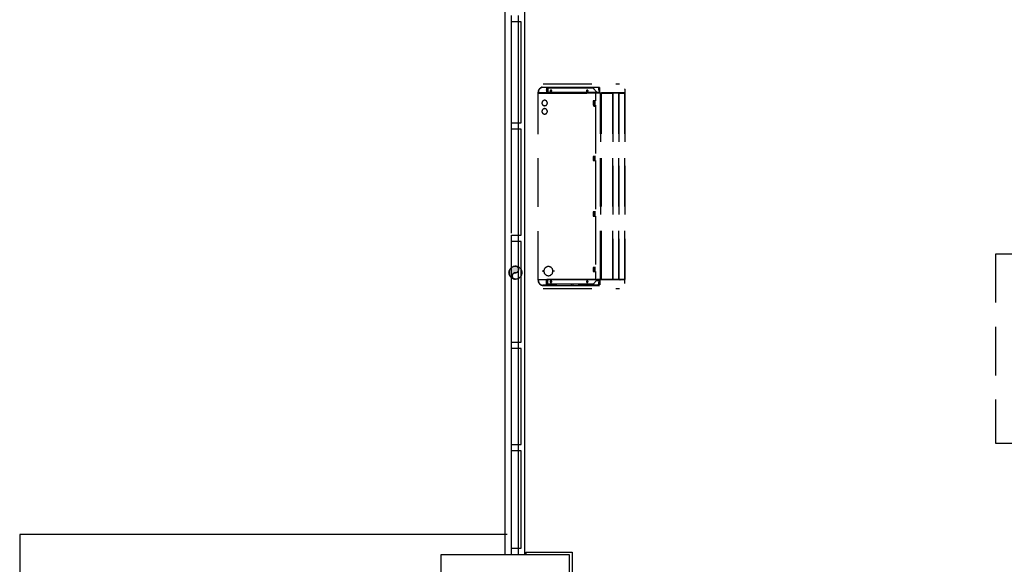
# Model space of a CAD drawing. Header units: millimetres. Extents: x 335 to 739279, y -1 to 84.
# Tile 33 of 244: x 347.32 to 357.46, y 46.76 to 52.37. Entities that reach past the tile are written whole.
import ezdxf

# ---------------------------------------------------------------- set-up
doc = ezdxf.new("R2010")
doc.units = ezdxf.units.MM
doc.header["$MEASUREMENT"] = 0
doc.linetypes.add('Dashed', pattern=[0.75, 0.5, -0.25])

msp = doc.modelspace()

# ---------------------------------------------------------------- hatches: boundary and pattern name
at = {"linetype": 'Continuous'}
msp.add_hatch(color=256, dxfattribs=at).paths.add_polyline_path([(352.426, 49.764), (352.429, 49.764), (352.432, 49.764), (352.435, 49.765), (352.438, 49.766), (352.44, 49.767), (352.443, 49.768), (352.446, 49.77), (352.448, 49.771), (352.45, 49.773), (352.452, 49.776), (352.454, 49.778), (352.455, 49.78), (352.457, 49.783), (352.458, 49.786), (352.459, 49.788), (352.459, 49.791), (352.46, 49.794), (352.46, 49.797), (352.46, 49.8), (352.459, 49.803), (352.459, 49.806), (352.458, 49.808), (352.457, 49.811), (352.455, 49.814), (352.454, 49.816), (352.452, 49.818), (352.45, 49.821), (352.448, 49.822), (352.446, 49.824), (352.443, 49.826), (352.44, 49.827), (352.438, 49.828), (352.435, 49.829), (352.432, 49.83), (352.429, 49.83), (352.426, 49.83), (352.421, 49.83), (352.415, 49.829), (352.409, 49.828), (352.404, 49.826), (352.398, 49.824), (352.393, 49.821), (352.388, 49.818), (352.384, 49.815), (352.379, 49.811), (352.375, 49.806), (352.372, 49.802), (352.369, 49.797), (352.366, 49.792), (352.364, 49.786), (352.362, 49.781), (352.361, 49.775), (352.36, 49.769), (352.36, 49.764), (352.36, 49.758), (352.361, 49.752), (352.362, 49.746), (352.364, 49.741), (352.366, 49.735), (352.369, 49.73), (352.372, 49.725), (352.375, 49.721), (352.379, 49.716), (352.384, 49.713), (352.388, 49.709), (352.393, 49.706), (352.398, 49.703), (352.404, 49.701), (352.409, 49.699), (352.415, 49.698), (352.421, 49.697), (352.426, 49.697), (352.423, 49.697), (352.421, 49.697), (352.418, 49.698), (352.415, 49.699), (352.412, 49.7), (352.41, 49.701), (352.407, 49.703), (352.405, 49.705), (352.403, 49.707), (352.401, 49.709), (352.399, 49.711), (352.398, 49.714), (352.396, 49.716), (352.395, 49.719), (352.394, 49.722), (352.394, 49.725), (352.393, 49.727), (352.393, 49.73), (352.393, 49.733), (352.394, 49.736), (352.394, 49.739), (352.395, 49.742), (352.396, 49.744), (352.398, 49.747), (352.399, 49.749), (352.401, 49.752), (352.403, 49.754), (352.405, 49.756), (352.407, 49.758), (352.41, 49.759), (352.412, 49.76), (352.415, 49.762), (352.418, 49.762), (352.421, 49.763), (352.423, 49.763), (352.426, 49.764), (352.426, 49.764)])

# ---------------------------------------------------------------- linework, layer by layer
at = {"color": 7}
for p, q in [((352.321, 46.855), (352.321, 53.489)), ((352.518, 53.489), (352.518, 46.855)), ((352.385, 52.351), (352.385, 52.415)), ((352.453, 52.415), (352.453, 52.351)), ((352.385, 51.83), (352.385, 52.351)), ((352.453, 52.351), (352.385, 52.351)), ((352.453, 52.351), (352.453, 51.309)), ((352.485, 52.351), (352.453, 52.351)), ((352.485, 51.309), (352.485, 52.351)), ((352.385, 51.309), (352.385, 51.83)), ((352.385, 51.244), (352.385, 51.309)), ((352.385, 51.309), (352.453, 51.309)), ((352.385, 50.172), (352.385, 51.244)), ((352.453, 51.244), (352.385, 51.244)), ((352.453, 51.309), (352.485, 51.309)), ((352.453, 51.309), (352.453, 51.244)), ((352.453, 51.244), (352.453, 50.151)), ((352.485, 51.244), (352.453, 51.244)), ((352.485, 50.151), (352.485, 51.244)), ((352.385, 50.086), (352.385, 50.151)), ((352.385, 50.151), (352.453, 50.151)), ((352.453, 50.151), (352.485, 50.151)), ((352.453, 50.151), (352.453, 50.086)), ((352.385, 49.047), (352.385, 50.086)), ((352.453, 50.086), (352.385, 50.086)), ((352.453, 50.086), (352.453, 49.047)), ((352.485, 50.086), (352.453, 50.086)), ((352.485, 49.047), (352.485, 50.086)), ((352.385, 48.981), (352.385, 49.047)), ((352.385, 49.047), (352.453, 49.047)), ((352.453, 49.047), (352.485, 49.047)), ((352.453, 49.047), (352.453, 48.981)), ((352.385, 48.514), (352.385, 48.981)), ((352.453, 48.981), (352.385, 48.981)), ((352.453, 48.981), (352.453, 47.993)), ((352.485, 48.981), (352.453, 48.981)), ((352.485, 47.993), (352.485, 48.981)), ((352.385, 47.993), (352.385, 48.514)), ((352.385, 47.927), (352.385, 47.993)), ((352.385, 47.993), (352.453, 47.993)), ((352.385, 46.922), (352.385, 47.927)), ((352.453, 47.927), (352.385, 47.927)), ((352.453, 47.993), (352.485, 47.993)), ((352.453, 47.993), (352.453, 47.927)), ((352.453, 47.927), (352.453, 46.922)), ((352.485, 47.927), (352.453, 47.927)), ((352.485, 46.922), (352.485, 47.927)), ((347.317, 47.066), (347.317, 39.654)), ((352.341, 47.066), (347.317, 47.066)), ((352.385, 46.855), (352.385, 46.922)), ((352.385, 46.922), (352.453, 46.922)), ((352.453, 46.922), (352.485, 46.922)), ((352.453, 46.922), (352.453, 46.855)), ((352.533, 46.882), (353.01, 46.882)), ((352.533, 46.882), (352.533, 46.855)), ((353.01, 46.882), (353.01, 45.841)), ((351.657, 46.855), (351.657, 44.865)), ((352.983, 46.855), (351.657, 46.855)), ((352.453, 46.855), (352.385, 46.855)), ((352.983, 45.84), (352.983, 46.855))]:
    msp.add_line(p, q, dxfattribs=at)
at = {"color": 8, "linetype": 'Dashed'}
for p, q in [((352.701, 51.676), (352.706, 51.677)), ((352.706, 51.677), (352.712, 51.677)), ((352.712, 51.71), (353.498, 51.71)), ((352.712, 51.677), (352.717, 51.677)), ((352.823, 51.674), (352.712, 51.674)), ((352.717, 51.677), (352.739, 51.677)), ((352.739, 51.677), (352.824, 51.677)), ((352.746, 51.672), (352.745, 51.617)), ((352.746, 51.672), (352.772, 51.672)), ((352.746, 51.644), (352.746, 51.65)), ((352.75, 51.655), (352.75, 51.672)), ((352.75, 51.644), (352.75, 51.655)), ((352.759, 51.665), (352.759, 51.62)), ((353.226, 51.665), (352.759, 51.665)), ((352.761, 51.665), (352.761, 51.672)), ((352.823, 51.674), (352.772, 51.672)), ((352.824, 51.677), (353.165, 51.677)), ((352.824, 51.674), (352.824, 51.665)), ((352.835, 51.665), (352.835, 51.674)), ((352.839, 51.673), (352.839, 51.665)), ((352.839, 51.673), (352.85, 51.673)), ((352.85, 51.665), (352.85, 51.673)), ((353.003, 51.674), (353.003, 51.665)), ((353.019, 51.674), (353.019, 51.665)), ((353.154, 51.674), (353.071, 51.674)), ((353.12, 51.674), (353.071, 51.674)), ((353.084, 51.674), (353.084, 51.665)), ((353.096, 51.665), (353.096, 51.674)), ((353.219, 51.674), (353.12, 51.674)), ((353.246, 51.674), (353.154, 51.674)), ((353.165, 51.677), (353.246, 51.677)), ((353.192, 51.673), (353.192, 51.665)), ((353.192, 51.673), (353.203, 51.673)), ((353.203, 51.665), (353.203, 51.673)), ((353.269, 51.672), (353.219, 51.674)), ((353.247, 51.673), (353.219, 51.674)), ((353.222, 51.674), (353.222, 51.665)), ((353.266, 51.625), (353.226, 51.665)), ((353.234, 51.657), (353.234, 51.674)), ((353.246, 51.677), (353.292, 51.677)), ((353.292, 51.674), (353.246, 51.674)), ((353.269, 51.672), (353.247, 51.673)), ((353.282, 51.672), (353.282, 51.644)), ((353.293, 51.655), (353.293, 51.672)), ((353.293, 51.644), (353.293, 51.655)), ((353.297, 51.618), (353.297, 51.672)), ((353.552, 51.657), (353.552, 51.659)), ((353.552, 51.657), (353.552, 51.617)), ((352.659, 51.617), (352.659, 51.624)), ((352.661, 51.617), (352.659, 51.617)), ((352.659, 49.693), (352.659, 51.614)), ((352.659, 51.614), (352.66, 51.614)), ((352.66, 51.614), (352.66, 51.615)), ((353.25, 51.615), (352.66, 51.615)), ((352.66, 49.693), (352.66, 51.614)), ((352.66, 51.614), (353.25, 51.614)), ((352.661, 51.624), (352.661, 51.617)), ((352.745, 51.617), (352.661, 51.617)), ((352.676, 51.616), (352.662, 51.616)), ((352.662, 51.616), (352.662, 51.615)), ((352.676, 51.615), (352.676, 51.616)), ((352.676, 51.616), (352.695, 51.616)), ((352.699, 51.616), (352.725, 51.616)), ((352.725, 51.615), (352.725, 51.617)), ((352.751, 51.626), (352.745, 51.626)), ((352.746, 51.644), (352.75, 51.644)), ((352.759, 51.644), (352.75, 51.644)), ((352.751, 51.644), (352.751, 51.626)), ((352.751, 51.626), (352.759, 51.626)), ((353.266, 51.62), (352.759, 51.62)), ((352.759, 51.62), (352.759, 51.615)), ((353.25, 51.615), (353.25, 51.614)), ((353.25, 51.614), (353.25, 51.535)), ((353.251, 51.614), (353.25, 51.614)), ((353.251, 51.613), (353.25, 51.613)), ((353.25, 51.613), (353.251, 51.613)), ((353.251, 51.61), (353.25, 51.61)), ((353.251, 51.614), (353.251, 51.615)), ((353.299, 51.615), (353.251, 51.615)), ((353.299, 51.614), (353.251, 51.614)), ((353.251, 51.614), (353.251, 51.61)), ((353.264, 51.626), (353.292, 51.626)), ((353.266, 51.62), (353.266, 51.625)), ((353.266, 51.615), (353.266, 51.62)), ((353.266, 51.618), (353.291, 51.618)), ((353.293, 51.644), (353.282, 51.644)), ((353.291, 51.618), (353.291, 51.615)), ((353.291, 51.618), (353.305, 51.618)), ((353.292, 51.626), (353.292, 51.644)), ((353.297, 51.626), (353.292, 51.626)), ((353.293, 51.644), (353.297, 51.644)), ((353.299, 51.615), (353.299, 51.614)), ((353.299, 51.614), (353.303, 51.614)), ((353.303, 49.695), (353.303, 51.614)), ((353.303, 51.614), (353.304, 51.614)), ((353.304, 51.614), (353.304, 49.695)), ((353.304, 51.614), (353.314, 51.614)), ((353.305, 51.618), (353.305, 51.614)), ((353.305, 51.618), (353.312, 51.618)), ((353.312, 51.618), (353.312, 51.614)), ((353.412, 51.617), (353.312, 51.617)), ((353.314, 49.695), (353.314, 51.614)), ((353.314, 51.614), (353.315, 51.614)), ((353.315, 51.614), (353.315, 51.615)), ((353.315, 51.615), (353.428, 51.615)), ((353.428, 51.614), (353.315, 51.614)), ((353.412, 51.623), (353.412, 51.617)), ((353.552, 51.617), (353.412, 51.617)), ((353.428, 51.615), (353.428, 51.614)), ((353.428, 51.614), (353.43, 51.614)), ((353.429, 51.617), (353.429, 51.614)), ((353.43, 49.695), (353.43, 51.614)), ((353.43, 51.614), (353.43, 49.695)), ((353.43, 51.614), (353.433, 51.614)), ((353.489, 51.615), (353.432, 51.615)), ((353.432, 51.614), (353.432, 51.615)), ((353.489, 51.614), (353.433, 51.614)), ((353.489, 51.614), (353.493, 51.614)), ((353.492, 51.617), (353.492, 51.614)), ((353.493, 49.695), (353.493, 51.614)), ((353.493, 51.614), (353.493, 49.695)), ((353.493, 51.614), (353.496, 51.614)), ((353.496, 51.615), (353.495, 51.615)), ((353.496, 51.614), (353.495, 51.614)), ((353.496, 51.615), (353.541, 51.615)), ((353.496, 51.614), (353.496, 51.615)), ((353.496, 51.614), (353.496, 51.615)), ((353.541, 51.614), (353.496, 51.614)), ((353.541, 51.615), (353.541, 51.614)), ((353.541, 51.614), (353.552, 51.614)), ((353.55, 51.617), (353.55, 51.614)), ((353.551, 51.615), (353.55, 51.615)), ((353.551, 51.614), (353.55, 51.614)), ((353.551, 51.614), (353.551, 51.615)), ((353.552, 49.695), (353.552, 51.614)), ((353.552, 51.614), (353.552, 49.695)), ((353.25, 51.535), (353.228, 51.535)), ((353.228, 51.535), (353.228, 51.528)), ((353.229, 51.528), (353.228, 51.528)), ((353.229, 51.499), (353.228, 51.499)), ((353.228, 51.499), (353.228, 51.492)), ((353.228, 51.492), (353.25, 51.492)), ((353.229, 51.528), (353.229, 51.499)), ((353.231, 51.528), (353.229, 51.528)), ((353.231, 51.499), (353.229, 51.499)), ((353.231, 51.492), (353.231, 51.535)), ((353.244, 51.528), (353.244, 51.499)), ((353.25, 51.492), (353.25, 50.962)), ((353.25, 50.962), (353.228, 50.962)), ((353.228, 50.962), (353.228, 50.956)), ((353.229, 50.956), (353.228, 50.956)), ((353.229, 50.956), (353.229, 50.926)), ((353.231, 50.956), (353.229, 50.956)), ((353.231, 50.956), (353.231, 50.962)), ((353.231, 50.92), (353.231, 50.962)), ((353.244, 50.956), (353.244, 50.926)), ((353.229, 50.926), (353.228, 50.926)), ((353.228, 50.926), (353.228, 50.92)), ((353.228, 50.92), (353.25, 50.92)), ((353.231, 50.926), (353.229, 50.926)), ((353.231, 50.92), (353.231, 50.926)), ((353.25, 50.92), (353.25, 50.39)), ((353.25, 50.39), (353.228, 50.39)), ((353.228, 50.39), (353.228, 50.383)), ((353.229, 50.383), (353.228, 50.383)), ((353.229, 50.354), (353.228, 50.354)), ((353.228, 50.354), (353.228, 50.347)), ((353.228, 50.347), (353.25, 50.347)), ((353.229, 50.383), (353.229, 50.354)), ((353.231, 50.383), (353.229, 50.383)), ((353.231, 50.354), (353.229, 50.354)), ((353.231, 50.383), (353.231, 50.39)), ((353.231, 50.347), (353.231, 50.39)), ((353.231, 50.347), (353.231, 50.354)), ((353.244, 50.383), (353.244, 50.354)), ((353.25, 50.347), (353.25, 49.817)), ((353.25, 49.817), (353.228, 49.817)), ((353.228, 49.817), (353.228, 49.811)), ((353.229, 49.811), (353.228, 49.811)), ((353.229, 49.781), (353.228, 49.781)), ((353.228, 49.781), (353.228, 49.775)), ((353.228, 49.775), (353.25, 49.775)), ((353.229, 49.811), (353.229, 49.781)), ((353.231, 49.811), (353.229, 49.811)), ((353.231, 49.781), (353.229, 49.781)), ((353.231, 49.811), (353.231, 49.817)), ((353.231, 49.775), (353.231, 49.817)), ((353.231, 49.775), (353.231, 49.781)), ((353.244, 49.811), (353.244, 49.781)), ((353.25, 49.775), (353.25, 49.693)), ((352.66, 49.693), (352.659, 49.693)), ((352.659, 49.693), (352.659, 49.685)), ((352.66, 49.693), (352.659, 49.693)), ((353.25, 49.693), (352.66, 49.693)), ((352.66, 49.692), (352.66, 49.693)), ((352.66, 49.692), (353.25, 49.692)), ((352.661, 49.685), (352.661, 49.692)), ((352.702, 49.633), (352.706, 49.633)), ((352.706, 49.633), (352.712, 49.632)), ((352.823, 49.635), (352.712, 49.635)), ((352.712, 49.632), (352.717, 49.632)), ((352.717, 49.632), (352.739, 49.632)), ((352.739, 49.632), (352.824, 49.632)), ((352.746, 49.638), (352.745, 49.692)), ((352.751, 49.683), (352.745, 49.683)), ((352.746, 49.666), (352.746, 49.659)), ((352.746, 49.666), (352.75, 49.666)), ((352.746, 49.638), (352.772, 49.638)), ((352.759, 49.666), (352.75, 49.666)), ((352.75, 49.666), (352.75, 49.655)), ((352.75, 49.655), (352.75, 49.638)), ((352.751, 49.683), (352.759, 49.683)), ((352.751, 49.666), (352.751, 49.683)), ((352.759, 49.689), (352.759, 49.692)), ((352.759, 49.645), (352.759, 49.689)), ((353.266, 49.689), (352.759, 49.689)), ((353.226, 49.645), (352.759, 49.645)), ((352.761, 49.638), (352.761, 49.645)), ((352.823, 49.635), (352.772, 49.638)), ((352.824, 49.645), (352.824, 49.635)), ((352.824, 49.632), (353.165, 49.632)), ((352.835, 49.635), (352.835, 49.645)), ((352.839, 49.645), (352.839, 49.636)), ((352.85, 49.636), (352.839, 49.636)), ((352.85, 49.636), (352.85, 49.645)), ((353.003, 49.635), (353.003, 49.645)), ((353.019, 49.635), (353.019, 49.645)), ((353.154, 49.635), (353.071, 49.635)), ((353.12, 49.635), (353.071, 49.635)), ((353.084, 49.645), (353.084, 49.635)), ((353.096, 49.635), (353.096, 49.645)), ((353.219, 49.635), (353.12, 49.635)), ((353.246, 49.635), (353.154, 49.635)), ((353.165, 49.632), (353.246, 49.632)), ((353.192, 49.645), (353.192, 49.636)), ((353.203, 49.636), (353.192, 49.636)), ((353.203, 49.636), (353.203, 49.645)), ((353.269, 49.638), (353.219, 49.635)), ((353.247, 49.636), (353.219, 49.635)), ((353.222, 49.645), (353.222, 49.635)), ((353.266, 49.685), (353.226, 49.645)), ((353.234, 49.636), (353.234, 49.653)), ((353.292, 49.635), (353.246, 49.635)), ((353.246, 49.632), (353.292, 49.632)), ((353.269, 49.638), (353.247, 49.636)), ((353.25, 49.699), (353.251, 49.699)), ((353.251, 49.698), (353.25, 49.698)), ((353.251, 49.696), (353.25, 49.696)), ((353.251, 49.696), (353.25, 49.696)), ((353.251, 49.695), (353.25, 49.695)), ((353.25, 49.693), (353.25, 49.692)), ((353.251, 49.699), (353.251, 49.695)), ((353.251, 49.695), (353.299, 49.695)), ((353.251, 49.694), (353.251, 49.695)), ((353.251, 49.694), (353.299, 49.694)), ((353.264, 49.683), (353.292, 49.683)), ((353.266, 49.694), (353.266, 49.689)), ((353.429, 49.694), (353.266, 49.694)), ((353.266, 49.689), (353.266, 49.685)), ((353.282, 49.666), (353.282, 49.638)), ((353.293, 49.666), (353.282, 49.666)), ((353.297, 49.683), (353.292, 49.683)), ((353.292, 49.683), (353.292, 49.666)), ((353.293, 49.666), (353.297, 49.666)), ((353.293, 49.666), (353.293, 49.655)), ((353.293, 49.655), (353.293, 49.638)), ((353.297, 49.693), (353.297, 49.638)), ((353.412, 49.693), (353.297, 49.693)), ((353.299, 49.695), (353.303, 49.695)), ((353.299, 49.695), (353.299, 49.694)), ((353.306, 49.695), (353.299, 49.695)), ((353.304, 49.695), (353.303, 49.695)), ((353.304, 49.695), (353.314, 49.695)), ((353.315, 49.695), (353.306, 49.695)), ((353.314, 49.695), (353.315, 49.695)), ((353.315, 49.695), (353.428, 49.695)), ((353.315, 49.694), (353.315, 49.695)), ((353.428, 49.694), (353.315, 49.694)), ((353.412, 49.686), (353.412, 49.693)), ((353.552, 49.693), (353.412, 49.693)), ((353.428, 49.695), (353.43, 49.695)), ((353.428, 49.695), (353.428, 49.694)), ((353.429, 49.695), (353.428, 49.695)), ((353.432, 49.695), (353.429, 49.695)), ((353.43, 49.695), (353.433, 49.695)), ((353.43, 49.694), (353.43, 49.695)), ((353.43, 49.694), (353.432, 49.694)), ((353.43, 49.693), (353.43, 49.694)), ((353.431, 49.694), (353.43, 49.694)), ((353.431, 49.693), (353.431, 49.694)), ((353.432, 49.695), (353.432, 49.694)), ((353.489, 49.694), (353.432, 49.694)), ((353.433, 49.695), (353.489, 49.695)), ((353.434, 49.693), (353.434, 49.694)), ((353.435, 49.693), (353.435, 49.694)), ((353.449, 49.693), (353.449, 49.694)), ((353.451, 49.693), (353.451, 49.694)), ((353.465, 49.694), (353.465, 49.693)), ((353.468, 49.694), (353.468, 49.693)), ((353.473, 49.693), (353.473, 49.694)), ((353.489, 49.695), (353.493, 49.695)), ((353.49, 49.695), (353.489, 49.695)), ((353.492, 49.695), (353.489, 49.695)), ((353.49, 49.694), (353.49, 49.695)), ((353.49, 49.694), (353.496, 49.694)), ((353.495, 49.695), (353.492, 49.695)), ((353.493, 49.695), (353.496, 49.695)), ((353.495, 49.695), (353.496, 49.695)), ((353.496, 49.695), (353.541, 49.695)), ((353.496, 49.695), (353.496, 49.694)), ((353.496, 49.694), (353.496, 49.695)), ((353.496, 49.694), (353.541, 49.694)), ((353.501, 49.694), (353.502, 49.694)), ((353.501, 49.694), (353.501, 49.693)), ((353.501, 49.693), (353.502, 49.693)), ((353.502, 49.694), (353.502, 49.693)), ((353.504, 49.694), (353.504, 49.693)), ((353.504, 49.694), (353.516, 49.694)), ((353.516, 49.693), (353.516, 49.694)), ((353.517, 49.694), (353.516, 49.694)), ((353.517, 49.693), (353.517, 49.694)), ((353.541, 49.695), (353.552, 49.695)), ((353.55, 49.695), (353.541, 49.695)), ((353.541, 49.695), (353.541, 49.694)), ((353.543, 49.694), (353.541, 49.694)), ((353.542, 49.693), (353.542, 49.694)), ((353.543, 49.695), (353.543, 49.694)), ((353.543, 49.694), (353.551, 49.694)), ((353.544, 49.693), (353.544, 49.694)), ((353.55, 49.695), (353.551, 49.695)), ((353.551, 49.695), (353.551, 49.694)), ((353.552, 49.653), (353.552, 49.693)), ((353.552, 49.653), (353.552, 49.651)), ((352.712, 49.599), (353.498, 49.599))]:
    msp.add_line(p, q, dxfattribs=at)
for points in [[(352.701, 51.676), (352.696, 51.675), (352.692, 51.673), (352.687, 51.671), (352.683, 51.669), (352.679, 51.666), (352.676, 51.663), (352.672, 51.659), (352.669, 51.655), (352.666, 51.651), (352.664, 51.647), (352.662, 51.643), (352.661, 51.638), (352.66, 51.634), (352.659, 51.629), (352.659, 51.624)], [(352.712, 51.675), (352.707, 51.674), (352.703, 51.674), (352.698, 51.673), (352.694, 51.671), (352.69, 51.669), (352.685, 51.667), (352.682, 51.664), (352.678, 51.661), (352.675, 51.658), (352.672, 51.654), (352.669, 51.651), (352.667, 51.646), (352.665, 51.642), (352.663, 51.638), (352.662, 51.633), (352.662, 51.629), (352.661, 51.624)], [(352.801, 51.638), (352.801, 51.639), (352.8, 51.639), (352.8, 51.64), (352.8, 51.641), (352.8, 51.642), (352.799, 51.642), (352.799, 51.643), (352.799, 51.643), (352.798, 51.644), (352.798, 51.644), (352.797, 51.645), (352.796, 51.645), (352.796, 51.646), (352.795, 51.646), (352.794, 51.646), (352.794, 51.646), (352.793, 51.646), (352.792, 51.646), (352.792, 51.646), (352.791, 51.646), (352.79, 51.646), (352.789, 51.646), (352.789, 51.646), (352.788, 51.645), (352.787, 51.645), (352.787, 51.644), (352.786, 51.644), (352.786, 51.643), (352.785, 51.643), (352.785, 51.642), (352.785, 51.642), (352.784, 51.641), (352.784, 51.64), (352.784, 51.639), (352.784, 51.639), (352.784, 51.638), (352.784, 51.637), (352.784, 51.637), (352.784, 51.636), (352.784, 51.635), (352.785, 51.635), (352.785, 51.634), (352.785, 51.633), (352.786, 51.633), (352.786, 51.632), (352.787, 51.632), (352.787, 51.631), (352.788, 51.631), (352.789, 51.63), (352.789, 51.63), (352.79, 51.63), (352.791, 51.63), (352.792, 51.63), (352.792, 51.63), (352.793, 51.63), (352.794, 51.63), (352.794, 51.63), (352.795, 51.63), (352.796, 51.63), (352.796, 51.631), (352.797, 51.631), (352.798, 51.632), (352.798, 51.632), (352.799, 51.633), (352.799, 51.633), (352.799, 51.634), (352.8, 51.635), (352.8, 51.635), (352.8, 51.636), (352.8, 51.637), (352.801, 51.637), (352.801, 51.638)], [(353.174, 51.638), (353.174, 51.639), (353.174, 51.639), (353.174, 51.64), (353.173, 51.641), (353.173, 51.642), (353.173, 51.642), (353.172, 51.643), (353.172, 51.643), (353.171, 51.644), (353.171, 51.644), (353.17, 51.645), (353.17, 51.645), (353.169, 51.646), (353.168, 51.646), (353.168, 51.646), (353.167, 51.646), (353.166, 51.646), (353.166, 51.646), (353.165, 51.646), (353.164, 51.646), (353.163, 51.646), (353.163, 51.646), (353.162, 51.646), (353.161, 51.645), (353.161, 51.645), (353.16, 51.644), (353.16, 51.644), (353.159, 51.643), (353.159, 51.643), (353.158, 51.642), (353.158, 51.642), (353.158, 51.641), (353.158, 51.64), (353.157, 51.639), (353.157, 51.639), (353.157, 51.638), (353.157, 51.637), (353.157, 51.637), (353.158, 51.636), (353.158, 51.635), (353.158, 51.635), (353.158, 51.634), (353.159, 51.633), (353.159, 51.633), (353.16, 51.632), (353.16, 51.632), (353.161, 51.631), (353.161, 51.631), (353.162, 51.63), (353.163, 51.63), (353.163, 51.63), (353.164, 51.63), (353.165, 51.63), (353.166, 51.63), (353.166, 51.63), (353.167, 51.63), (353.168, 51.63), (353.168, 51.63), (353.169, 51.63), (353.17, 51.631), (353.17, 51.631), (353.171, 51.632), (353.171, 51.632), (353.172, 51.633), (353.172, 51.633), (353.173, 51.634), (353.173, 51.635), (353.173, 51.635), (353.174, 51.636), (353.174, 51.637), (353.174, 51.637), (353.174, 51.638)], [(353.433, 51.614), (353.433, 51.615), (353.433, 51.615), (353.433, 51.615), (353.433, 51.615), (353.433, 51.615), (353.432, 51.615), (353.432, 51.615), (353.432, 51.615), (353.432, 51.616), (353.432, 51.616), (353.432, 51.616), (353.432, 51.616), (353.432, 51.616), (353.432, 51.616), (353.432, 51.616), (353.431, 51.616), (353.431, 51.616), (353.431, 51.616), (353.431, 51.616), (353.431, 51.616), (353.431, 51.616), (353.431, 51.616), (353.431, 51.616), (353.43, 51.616), (353.43, 51.616), (353.43, 51.616), (353.43, 51.616), (353.43, 51.615), (353.43, 51.615), (353.43, 51.615), (353.43, 51.615), (353.43, 51.615), (353.43, 51.615), (353.43, 51.615), (353.43, 51.615), (353.43, 51.614), (353.43, 51.614), (353.43, 51.614), (353.43, 51.614), (353.43, 51.614), (353.43, 51.614), (353.43, 51.614), (353.43, 51.614), (353.43, 51.614), (353.43, 51.613), (353.43, 51.613), (353.43, 51.613), (353.43, 51.613), (353.431, 51.613), (353.431, 51.613), (353.431, 51.613), (353.431, 51.613), (353.431, 51.613), (353.431, 51.613), (353.431, 51.613), (353.431, 51.613), (353.432, 51.613), (353.432, 51.613), (353.432, 51.613), (353.432, 51.613), (353.432, 51.613), (353.432, 51.613), (353.432, 51.613), (353.432, 51.614), (353.432, 51.614), (353.432, 51.614), (353.433, 51.614), (353.433, 51.614), (353.433, 51.614), (353.433, 51.614), (353.433, 51.614), (353.433, 51.614)], [(353.489, 51.614), (353.489, 51.615), (353.489, 51.615), (353.489, 51.615), (353.489, 51.615), (353.489, 51.615), (353.489, 51.615), (353.489, 51.615), (353.489, 51.615), (353.489, 51.616), (353.489, 51.616), (353.489, 51.616), (353.489, 51.616), (353.489, 51.616), (353.489, 51.616), (353.488, 51.616), (353.488, 51.616), (353.488, 51.616), (353.488, 51.616), (353.488, 51.616), (353.488, 51.616), (353.488, 51.616), (353.488, 51.616), (353.487, 51.616), (353.487, 51.616), (353.487, 51.616), (353.487, 51.616), (353.487, 51.616), (353.487, 51.615), (353.487, 51.615), (353.487, 51.615), (353.487, 51.615), (353.487, 51.615), (353.487, 51.615), (353.487, 51.615), (353.487, 51.615), (353.487, 51.614), (353.487, 51.614), (353.487, 51.614), (353.487, 51.614), (353.487, 51.614), (353.487, 51.614), (353.487, 51.614), (353.487, 51.614), (353.487, 51.614), (353.487, 51.613), (353.487, 51.613), (353.487, 51.613), (353.487, 51.613), (353.487, 51.613), (353.488, 51.613), (353.488, 51.613), (353.488, 51.613), (353.488, 51.613), (353.488, 51.613), (353.488, 51.613), (353.488, 51.613), (353.488, 51.613), (353.489, 51.613), (353.489, 51.613), (353.489, 51.613), (353.489, 51.613), (353.489, 51.613), (353.489, 51.613), (353.489, 51.614), (353.489, 51.614), (353.489, 51.614), (353.489, 51.614), (353.489, 51.614), (353.489, 51.614), (353.489, 51.614), (353.489, 51.614), (353.489, 51.614)], [(353.552, 51.614), (353.552, 51.614), (353.552, 51.614), (353.552, 51.615), (353.552, 51.615), (353.552, 51.615), (353.552, 51.615), (353.552, 51.615), (353.552, 51.615), (353.552, 51.615), (353.552, 51.615), (353.552, 51.615), (353.552, 51.615), (353.552, 51.615), (353.552, 51.615), (353.551, 51.615), (353.551, 51.615), (353.551, 51.615), (353.551, 51.615), (353.551, 51.615), (353.551, 51.615), (353.551, 51.615), (353.551, 51.615), (353.551, 51.615), (353.551, 51.615), (353.551, 51.615), (353.551, 51.615), (353.551, 51.615), (353.551, 51.615), (353.551, 51.615), (353.55, 51.615), (353.55, 51.615), (353.55, 51.615), (353.55, 51.615), (353.55, 51.614), (353.55, 51.614), (353.55, 51.614), (353.55, 51.614), (353.55, 51.614), (353.55, 51.614), (353.55, 51.614), (353.55, 51.614), (353.55, 51.614), (353.551, 51.614), (353.551, 51.614), (353.551, 51.614), (353.551, 51.614), (353.551, 51.614), (353.551, 51.614), (353.551, 51.613), (353.551, 51.613), (353.551, 51.613), (353.551, 51.613), (353.551, 51.613), (353.551, 51.613), (353.551, 51.613), (353.551, 51.613), (353.551, 51.613), (353.552, 51.613), (353.552, 51.613), (353.552, 51.614), (353.552, 51.614), (353.552, 51.614), (353.552, 51.614), (353.552, 51.614), (353.552, 51.614), (353.552, 51.614), (353.552, 51.614), (353.552, 51.614), (353.552, 51.614), (353.552, 51.614), (353.552, 51.614), (353.552, 51.614)], [(352.755, 51.513), (352.755, 51.516), (352.754, 51.518), (352.754, 51.52), (352.753, 51.523), (352.752, 51.525), (352.751, 51.527), (352.75, 51.529), (352.748, 51.531), (352.746, 51.533), (352.745, 51.535), (352.743, 51.536), (352.741, 51.537), (352.738, 51.539), (352.736, 51.539), (352.734, 51.54), (352.732, 51.541), (352.729, 51.541), (352.727, 51.541), (352.724, 51.541), (352.722, 51.541), (352.719, 51.54), (352.717, 51.539), (352.715, 51.539), (352.713, 51.537), (352.711, 51.536), (352.709, 51.535), (352.707, 51.533), (352.705, 51.531), (352.704, 51.529), (352.702, 51.527), (352.701, 51.525), (352.7, 51.523), (352.7, 51.52), (352.699, 51.518), (352.699, 51.516), (352.699, 51.513), (352.699, 51.511), (352.699, 51.508), (352.7, 51.506), (352.7, 51.504), (352.701, 51.501), (352.702, 51.499), (352.704, 51.497), (352.705, 51.495), (352.707, 51.493), (352.709, 51.492), (352.711, 51.49), (352.713, 51.489), (352.715, 51.488), (352.717, 51.487), (352.719, 51.486), (352.722, 51.486), (352.724, 51.485), (352.727, 51.485), (352.729, 51.485), (352.732, 51.486), (352.734, 51.486), (352.736, 51.487), (352.738, 51.488), (352.741, 51.489), (352.743, 51.49), (352.745, 51.492), (352.746, 51.493), (352.748, 51.495), (352.75, 51.497), (352.751, 51.499), (352.752, 51.501), (352.753, 51.504), (352.754, 51.506), (352.754, 51.508), (352.755, 51.511), (352.755, 51.513)], [(352.755, 51.427), (352.755, 51.429), (352.754, 51.431), (352.754, 51.434), (352.753, 51.436), (352.752, 51.438), (352.751, 51.441), (352.75, 51.443), (352.748, 51.445), (352.746, 51.446), (352.745, 51.448), (352.743, 51.45), (352.741, 51.451), (352.738, 51.452), (352.736, 51.453), (352.734, 51.454), (352.732, 51.454), (352.729, 51.455), (352.727, 51.455), (352.724, 51.455), (352.722, 51.454), (352.719, 51.454), (352.717, 51.453), (352.715, 51.452), (352.713, 51.451), (352.711, 51.45), (352.709, 51.448), (352.707, 51.446), (352.705, 51.445), (352.704, 51.443), (352.702, 51.441), (352.701, 51.438), (352.7, 51.436), (352.7, 51.434), (352.699, 51.431), (352.699, 51.429), (352.699, 51.427), (352.699, 51.424), (352.699, 51.422), (352.7, 51.419), (352.7, 51.417), (352.701, 51.415), (352.702, 51.413), (352.704, 51.411), (352.705, 51.409), (352.707, 51.407), (352.709, 51.405), (352.711, 51.404), (352.713, 51.402), (352.715, 51.401), (352.717, 51.4), (352.719, 51.4), (352.722, 51.399), (352.724, 51.399), (352.727, 51.399), (352.729, 51.399), (352.732, 51.399), (352.734, 51.4), (352.736, 51.4), (352.738, 51.401), (352.741, 51.402), (352.743, 51.404), (352.745, 51.405), (352.746, 51.407), (352.748, 51.409), (352.75, 51.411), (352.751, 51.413), (352.752, 51.415), (352.753, 51.417), (352.754, 51.419), (352.754, 51.422), (352.755, 51.424), (352.755, 51.427)], [(353.25, 51.49), (353.25, 51.49), (353.25, 51.491), (353.249, 51.492), (353.249, 51.493), (353.249, 51.494), (353.248, 51.495), (353.248, 51.495), (353.247, 51.496), (353.247, 51.497), (353.246, 51.497), (353.245, 51.498), (353.245, 51.498), (353.244, 51.499), (353.243, 51.499), (353.242, 51.499), (353.241, 51.499), (353.241, 51.5), (353.24, 51.5), (353.239, 51.5), (353.238, 51.499), (353.237, 51.499), (353.236, 51.499), (353.235, 51.499), (353.235, 51.498), (353.234, 51.498), (353.233, 51.497), (353.233, 51.497), (353.232, 51.496), (353.231, 51.495), (353.231, 51.495), (353.231, 51.494), (353.23, 51.493), (353.23, 51.492), (353.23, 51.491), (353.23, 51.49), (353.23, 51.49), (353.23, 51.489), (353.23, 51.488), (353.23, 51.487), (353.23, 51.486), (353.231, 51.485), (353.231, 51.485), (353.231, 51.484), (353.232, 51.483), (353.233, 51.482), (353.233, 51.482), (353.234, 51.481), (353.235, 51.481), (353.235, 51.48), (353.236, 51.48), (353.237, 51.48), (353.238, 51.48), (353.239, 51.48), (353.24, 51.48), (353.241, 51.48), (353.241, 51.48), (353.242, 51.48), (353.243, 51.48), (353.244, 51.48), (353.245, 51.481), (353.245, 51.481), (353.246, 51.482), (353.247, 51.482), (353.247, 51.483), (353.248, 51.484), (353.248, 51.485), (353.249, 51.485), (353.249, 51.486), (353.249, 51.487), (353.25, 51.488), (353.25, 51.489), (353.25, 51.49)], [(352.812, 49.78), (352.812, 49.784), (352.812, 49.788), (352.811, 49.792), (352.809, 49.796), (352.808, 49.8), (352.806, 49.803), (352.804, 49.807), (352.801, 49.81), (352.799, 49.813), (352.796, 49.816), (352.792, 49.818), (352.789, 49.82), (352.785, 49.822), (352.782, 49.824), (352.778, 49.825), (352.774, 49.826), (352.77, 49.826), (352.766, 49.826), (352.762, 49.826), (352.757, 49.826), (352.754, 49.825), (352.75, 49.824), (352.746, 49.822), (352.742, 49.82), (352.739, 49.818), (352.736, 49.816), (352.733, 49.813), (352.73, 49.81), (352.727, 49.807), (352.725, 49.803), (352.723, 49.8), (352.722, 49.796), (352.721, 49.792), (352.72, 49.788), (352.719, 49.784), (352.719, 49.78), (352.719, 49.776), (352.72, 49.772), (352.721, 49.768), (352.722, 49.764), (352.723, 49.76), (352.725, 49.756), (352.727, 49.753), (352.73, 49.75), (352.733, 49.747), (352.736, 49.744), (352.739, 49.742), (352.742, 49.739), (352.746, 49.738), (352.75, 49.736), (352.754, 49.735), (352.757, 49.734), (352.762, 49.733), (352.766, 49.733), (352.77, 49.733), (352.774, 49.734), (352.778, 49.735), (352.782, 49.736), (352.785, 49.738), (352.789, 49.739), (352.792, 49.742), (352.796, 49.744), (352.799, 49.747), (352.801, 49.75), (352.804, 49.753), (352.806, 49.756), (352.808, 49.76), (352.809, 49.764), (352.811, 49.768), (352.812, 49.772), (352.812, 49.776), (352.812, 49.78)], [(352.71, 49.78), (352.71, 49.78), (352.71, 49.78), (352.71, 49.78), (352.71, 49.781), (352.71, 49.781), (352.71, 49.781), (352.71, 49.781), (352.71, 49.781), (352.71, 49.781), (352.71, 49.781), (352.71, 49.782), (352.709, 49.782), (352.709, 49.782), (352.709, 49.782), (352.709, 49.782), (352.709, 49.782), (352.708, 49.782), (352.708, 49.782), (352.708, 49.782), (352.708, 49.782), (352.708, 49.782), (352.708, 49.782), (352.707, 49.782), (352.707, 49.782), (352.707, 49.782), (352.707, 49.781), (352.707, 49.781), (352.707, 49.781), (352.706, 49.781), (352.706, 49.781), (352.706, 49.781), (352.706, 49.781), (352.706, 49.78), (352.706, 49.78), (352.706, 49.78), (352.706, 49.78), (352.706, 49.78), (352.706, 49.779), (352.706, 49.779), (352.706, 49.779), (352.706, 49.779), (352.706, 49.779), (352.706, 49.779), (352.707, 49.778), (352.707, 49.778), (352.707, 49.778), (352.707, 49.778), (352.707, 49.778), (352.707, 49.778), (352.708, 49.778), (352.708, 49.778), (352.708, 49.778), (352.708, 49.778), (352.708, 49.778), (352.708, 49.778), (352.709, 49.778), (352.709, 49.778), (352.709, 49.778), (352.709, 49.778), (352.709, 49.778), (352.71, 49.778), (352.71, 49.778), (352.71, 49.778), (352.71, 49.778), (352.71, 49.779), (352.71, 49.779), (352.71, 49.779), (352.71, 49.779), (352.71, 49.779), (352.71, 49.779), (352.71, 49.78), (352.71, 49.78)], [(352.825, 49.78), (352.825, 49.78), (352.825, 49.78), (352.825, 49.78), (352.825, 49.781), (352.825, 49.781), (352.825, 49.781), (352.825, 49.781), (352.825, 49.781), (352.824, 49.781), (352.824, 49.781), (352.824, 49.782), (352.824, 49.782), (352.824, 49.782), (352.824, 49.782), (352.823, 49.782), (352.823, 49.782), (352.823, 49.782), (352.823, 49.782), (352.823, 49.782), (352.823, 49.782), (352.822, 49.782), (352.822, 49.782), (352.822, 49.782), (352.822, 49.782), (352.822, 49.782), (352.822, 49.781), (352.821, 49.781), (352.821, 49.781), (352.821, 49.781), (352.821, 49.781), (352.821, 49.781), (352.821, 49.781), (352.821, 49.78), (352.821, 49.78), (352.821, 49.78), (352.821, 49.78), (352.821, 49.78), (352.821, 49.779), (352.821, 49.779), (352.821, 49.779), (352.821, 49.779), (352.821, 49.779), (352.821, 49.779), (352.821, 49.778), (352.821, 49.778), (352.822, 49.778), (352.822, 49.778), (352.822, 49.778), (352.822, 49.778), (352.822, 49.778), (352.822, 49.778), (352.823, 49.778), (352.823, 49.778), (352.823, 49.778), (352.823, 49.778), (352.823, 49.778), (352.823, 49.778), (352.824, 49.778), (352.824, 49.778), (352.824, 49.778), (352.824, 49.778), (352.824, 49.778), (352.824, 49.778), (352.825, 49.778), (352.825, 49.779), (352.825, 49.779), (352.825, 49.779), (352.825, 49.779), (352.825, 49.779), (352.825, 49.779), (352.825, 49.78), (352.825, 49.78)], [(352.659, 49.685), (352.659, 49.681), (352.66, 49.676), (352.661, 49.671), (352.662, 49.666), (352.664, 49.662), (352.667, 49.658), (352.669, 49.654), (352.672, 49.65), (352.676, 49.646), (352.68, 49.643), (352.684, 49.64), (352.688, 49.638), (352.692, 49.636), (352.697, 49.634), (352.702, 49.633)], [(352.661, 49.685), (352.662, 49.681), (352.662, 49.676), (352.663, 49.672), (352.665, 49.667), (352.667, 49.663), (352.669, 49.659), (352.672, 49.655), (352.675, 49.651), (352.678, 49.648), (352.682, 49.645), (352.685, 49.642), (352.69, 49.64), (352.694, 49.638), (352.698, 49.637), (352.703, 49.636), (352.707, 49.635), (352.712, 49.635)], [(352.801, 49.671), (352.801, 49.672), (352.8, 49.673), (352.8, 49.673), (352.8, 49.674), (352.8, 49.675), (352.799, 49.675), (352.799, 49.676), (352.799, 49.677), (352.798, 49.677), (352.798, 49.678), (352.797, 49.678), (352.796, 49.678), (352.796, 49.679), (352.795, 49.679), (352.794, 49.679), (352.794, 49.679), (352.793, 49.68), (352.792, 49.68), (352.792, 49.68), (352.791, 49.679), (352.79, 49.679), (352.789, 49.679), (352.789, 49.679), (352.788, 49.678), (352.787, 49.678), (352.787, 49.678), (352.786, 49.677), (352.786, 49.677), (352.785, 49.676), (352.785, 49.675), (352.785, 49.675), (352.784, 49.674), (352.784, 49.673), (352.784, 49.673), (352.784, 49.672), (352.784, 49.671), (352.784, 49.671), (352.784, 49.67), (352.784, 49.669), (352.784, 49.668), (352.785, 49.668), (352.785, 49.667), (352.785, 49.666), (352.786, 49.666), (352.786, 49.665), (352.787, 49.665), (352.787, 49.664), (352.788, 49.664), (352.789, 49.664), (352.789, 49.663), (352.79, 49.663), (352.791, 49.663), (352.792, 49.663), (352.792, 49.663), (352.793, 49.663), (352.794, 49.663), (352.794, 49.663), (352.795, 49.663), (352.796, 49.664), (352.796, 49.664), (352.797, 49.664), (352.798, 49.665), (352.798, 49.665), (352.799, 49.666), (352.799, 49.666), (352.799, 49.667), (352.8, 49.668), (352.8, 49.668), (352.8, 49.669), (352.8, 49.67), (352.801, 49.671), (352.801, 49.671)], [(353.174, 49.671), (353.174, 49.672), (353.174, 49.673), (353.174, 49.673), (353.173, 49.674), (353.173, 49.675), (353.173, 49.675), (353.172, 49.676), (353.172, 49.677), (353.171, 49.677), (353.171, 49.678), (353.17, 49.678), (353.17, 49.678), (353.169, 49.679), (353.168, 49.679), (353.168, 49.679), (353.167, 49.679), (353.166, 49.68), (353.166, 49.68), (353.165, 49.68), (353.164, 49.679), (353.163, 49.679), (353.163, 49.679), (353.162, 49.679), (353.161, 49.678), (353.161, 49.678), (353.16, 49.678), (353.16, 49.677), (353.159, 49.677), (353.159, 49.676), (353.158, 49.675), (353.158, 49.675), (353.158, 49.674), (353.158, 49.673), (353.157, 49.673), (353.157, 49.672), (353.157, 49.671), (353.157, 49.671), (353.157, 49.67), (353.158, 49.669), (353.158, 49.668), (353.158, 49.668), (353.158, 49.667), (353.159, 49.666), (353.159, 49.666), (353.16, 49.665), (353.16, 49.665), (353.161, 49.664), (353.161, 49.664), (353.162, 49.664), (353.163, 49.663), (353.163, 49.663), (353.164, 49.663), (353.165, 49.663), (353.166, 49.663), (353.166, 49.663), (353.167, 49.663), (353.168, 49.663), (353.168, 49.663), (353.169, 49.664), (353.17, 49.664), (353.17, 49.664), (353.171, 49.665), (353.171, 49.665), (353.172, 49.666), (353.172, 49.666), (353.173, 49.667), (353.173, 49.668), (353.173, 49.668), (353.174, 49.669), (353.174, 49.67), (353.174, 49.671), (353.174, 49.671)], [(353.432, 49.695), (353.432, 49.695), (353.432, 49.695), (353.432, 49.695), (353.431, 49.696), (353.431, 49.696), (353.431, 49.696), (353.431, 49.696), (353.431, 49.696), (353.431, 49.696), (353.431, 49.696), (353.431, 49.696), (353.431, 49.696), (353.431, 49.696), (353.431, 49.696), (353.431, 49.696), (353.43, 49.696), (353.43, 49.696), (353.43, 49.696), (353.43, 49.696), (353.43, 49.696), (353.43, 49.696), (353.43, 49.696), (353.43, 49.696), (353.43, 49.696), (353.429, 49.696), (353.429, 49.696), (353.429, 49.696), (353.429, 49.696), (353.429, 49.696), (353.429, 49.696), (353.429, 49.696), (353.429, 49.696), (353.429, 49.695), (353.429, 49.695), (353.429, 49.695), (353.429, 49.695), (353.429, 49.695), (353.429, 49.695), (353.429, 49.695), (353.429, 49.695), (353.429, 49.694), (353.429, 49.694), (353.429, 49.694), (353.429, 49.694), (353.429, 49.694), (353.429, 49.694), (353.429, 49.694), (353.43, 49.694), (353.43, 49.694), (353.43, 49.694), (353.43, 49.694), (353.43, 49.694), (353.43, 49.694), (353.43, 49.694), (353.43, 49.694), (353.43, 49.694), (353.431, 49.694), (353.431, 49.694), (353.431, 49.694), (353.431, 49.694), (353.431, 49.694), (353.431, 49.694), (353.431, 49.694), (353.431, 49.694), (353.431, 49.694), (353.431, 49.694), (353.431, 49.694), (353.431, 49.695), (353.432, 49.695), (353.432, 49.695), (353.432, 49.695), (353.432, 49.695)], [(353.432, 49.695), (353.432, 49.695), (353.432, 49.695), (353.432, 49.695), (353.432, 49.696), (353.432, 49.696), (353.432, 49.696), (353.432, 49.696), (353.432, 49.696), (353.432, 49.696), (353.431, 49.696), (353.431, 49.696), (353.431, 49.696), (353.431, 49.696), (353.431, 49.696), (353.431, 49.696), (353.431, 49.696), (353.431, 49.696), (353.431, 49.696), (353.43, 49.696), (353.43, 49.696), (353.43, 49.696), (353.43, 49.696), (353.43, 49.696), (353.43, 49.696), (353.43, 49.696), (353.43, 49.696), (353.43, 49.696), (353.43, 49.696), (353.429, 49.696), (353.429, 49.696), (353.429, 49.696), (353.429, 49.696), (353.429, 49.695), (353.429, 49.695), (353.429, 49.695), (353.429, 49.695), (353.429, 49.695), (353.429, 49.695), (353.429, 49.695), (353.429, 49.695), (353.429, 49.694), (353.429, 49.694), (353.429, 49.694), (353.43, 49.694), (353.43, 49.694), (353.43, 49.694), (353.43, 49.694), (353.43, 49.694), (353.43, 49.694), (353.43, 49.694), (353.43, 49.694), (353.43, 49.694), (353.43, 49.694), (353.431, 49.694), (353.431, 49.694), (353.431, 49.694), (353.431, 49.694), (353.431, 49.694), (353.431, 49.694), (353.431, 49.694), (353.431, 49.694), (353.431, 49.694), (353.432, 49.694), (353.432, 49.694), (353.432, 49.694), (353.432, 49.694), (353.432, 49.694), (353.432, 49.695), (353.432, 49.695), (353.432, 49.695), (353.432, 49.695), (353.432, 49.695)], [(353.433, 49.695), (353.433, 49.695), (353.433, 49.695), (353.433, 49.695), (353.433, 49.695), (353.433, 49.696), (353.432, 49.696), (353.432, 49.696), (353.432, 49.696), (353.432, 49.696), (353.432, 49.696), (353.432, 49.696), (353.432, 49.696), (353.432, 49.696), (353.432, 49.696), (353.432, 49.696), (353.431, 49.696), (353.431, 49.696), (353.431, 49.696), (353.431, 49.696), (353.431, 49.696), (353.431, 49.696), (353.431, 49.696), (353.431, 49.696), (353.43, 49.696), (353.43, 49.696), (353.43, 49.696), (353.43, 49.696), (353.43, 49.696), (353.43, 49.696), (353.43, 49.696), (353.43, 49.696), (353.43, 49.695), (353.43, 49.695), (353.43, 49.695), (353.43, 49.695), (353.43, 49.695), (353.43, 49.695), (353.43, 49.695), (353.43, 49.695), (353.43, 49.694), (353.43, 49.694), (353.43, 49.694), (353.43, 49.694), (353.43, 49.694), (353.43, 49.694), (353.43, 49.694), (353.43, 49.694), (353.43, 49.694), (353.431, 49.694), (353.431, 49.694), (353.431, 49.694), (353.431, 49.694), (353.431, 49.694), (353.431, 49.694), (353.431, 49.694), (353.431, 49.694), (353.432, 49.694), (353.432, 49.694), (353.432, 49.694), (353.432, 49.694), (353.432, 49.694), (353.432, 49.694), (353.432, 49.694), (353.432, 49.694), (353.432, 49.694), (353.432, 49.694), (353.433, 49.694), (353.433, 49.694), (353.433, 49.695), (353.433, 49.695), (353.433, 49.695), (353.433, 49.695)], [(353.489, 49.695), (353.489, 49.695), (353.489, 49.695), (353.489, 49.695), (353.489, 49.695), (353.489, 49.696), (353.489, 49.696), (353.489, 49.696), (353.489, 49.696), (353.489, 49.696), (353.489, 49.696), (353.489, 49.696), (353.489, 49.696), (353.489, 49.696), (353.489, 49.696), (353.488, 49.696), (353.488, 49.696), (353.488, 49.696), (353.488, 49.696), (353.488, 49.696), (353.488, 49.696), (353.488, 49.696), (353.488, 49.696), (353.487, 49.696), (353.487, 49.696), (353.487, 49.696), (353.487, 49.696), (353.487, 49.696), (353.487, 49.696), (353.487, 49.696), (353.487, 49.696), (353.487, 49.696), (353.487, 49.695), (353.487, 49.695), (353.487, 49.695), (353.487, 49.695), (353.487, 49.695), (353.487, 49.695), (353.487, 49.695), (353.487, 49.695), (353.487, 49.694), (353.487, 49.694), (353.487, 49.694), (353.487, 49.694), (353.487, 49.694), (353.487, 49.694), (353.487, 49.694), (353.487, 49.694), (353.487, 49.694), (353.487, 49.694), (353.488, 49.694), (353.488, 49.694), (353.488, 49.694), (353.488, 49.694), (353.488, 49.694), (353.488, 49.694), (353.488, 49.694), (353.488, 49.694), (353.489, 49.694), (353.489, 49.694), (353.489, 49.694), (353.489, 49.694), (353.489, 49.694), (353.489, 49.694), (353.489, 49.694), (353.489, 49.694), (353.489, 49.694), (353.489, 49.694), (353.489, 49.694), (353.489, 49.695), (353.489, 49.695), (353.489, 49.695), (353.489, 49.695)], [(353.506, 49.693), (353.506, 49.693), (353.506, 49.693), (353.506, 49.693), (353.505, 49.693), (353.505, 49.694), (353.505, 49.694), (353.505, 49.694), (353.505, 49.694), (353.505, 49.694), (353.505, 49.694), (353.505, 49.694), (353.505, 49.695), (353.504, 49.695), (353.504, 49.695), (353.504, 49.695), (353.504, 49.695), (353.504, 49.695), (353.503, 49.695), (353.503, 49.695), (353.503, 49.695), (353.503, 49.695), (353.503, 49.695), (353.503, 49.695), (353.502, 49.695), (353.502, 49.694), (353.502, 49.694), (353.502, 49.694), (353.502, 49.694), (353.502, 49.694), (353.502, 49.694), (353.502, 49.694), (353.501, 49.693), (353.501, 49.693), (353.501, 49.693), (353.501, 49.693), (353.501, 49.693), (353.501, 49.693), (353.501, 49.692), (353.501, 49.692), (353.501, 49.692), (353.502, 49.692), (353.502, 49.692), (353.502, 49.691), (353.502, 49.691), (353.502, 49.691), (353.502, 49.691), (353.502, 49.691), (353.502, 49.691), (353.503, 49.691), (353.503, 49.691), (353.503, 49.691), (353.503, 49.691), (353.503, 49.691), (353.503, 49.691), (353.504, 49.691), (353.504, 49.691), (353.504, 49.691), (353.504, 49.691), (353.504, 49.691), (353.505, 49.691), (353.505, 49.691), (353.505, 49.691), (353.505, 49.691), (353.505, 49.691), (353.505, 49.691), (353.505, 49.692), (353.505, 49.692), (353.505, 49.692), (353.506, 49.692), (353.506, 49.692), (353.506, 49.693), (353.506, 49.693)], [(353.505, 49.693), (353.505, 49.693), (353.504, 49.693), (353.504, 49.693), (353.504, 49.693), (353.504, 49.693), (353.504, 49.693), (353.504, 49.693), (353.504, 49.693), (353.504, 49.693), (353.504, 49.694), (353.504, 49.694), (353.504, 49.694), (353.504, 49.694), (353.504, 49.694), (353.504, 49.694), (353.504, 49.694), (353.504, 49.694), (353.503, 49.694), (353.503, 49.694), (353.503, 49.694), (353.503, 49.694), (353.503, 49.694), (353.503, 49.694), (353.503, 49.694), (353.503, 49.694), (353.503, 49.694), (353.503, 49.693), (353.503, 49.693), (353.503, 49.693), (353.503, 49.693), (353.502, 49.693), (353.502, 49.693), (353.502, 49.693), (353.502, 49.693), (353.502, 49.693), (353.502, 49.693), (353.502, 49.693), (353.502, 49.693), (353.502, 49.692), (353.502, 49.692), (353.502, 49.692), (353.503, 49.692), (353.503, 49.692), (353.503, 49.692), (353.503, 49.692), (353.503, 49.692), (353.503, 49.692), (353.503, 49.692), (353.503, 49.692), (353.503, 49.692), (353.503, 49.692), (353.503, 49.692), (353.503, 49.692), (353.503, 49.692), (353.504, 49.692), (353.504, 49.692), (353.504, 49.692), (353.504, 49.692), (353.504, 49.692), (353.504, 49.692), (353.504, 49.692), (353.504, 49.692), (353.504, 49.692), (353.504, 49.692), (353.504, 49.692), (353.504, 49.692), (353.504, 49.692), (353.504, 49.692), (353.504, 49.692), (353.504, 49.693), (353.505, 49.693), (353.505, 49.693)], [(353.517, 49.694), (353.517, 49.695), (353.517, 49.695), (353.517, 49.695), (353.517, 49.695), (353.517, 49.695), (353.517, 49.695), (353.517, 49.695), (353.517, 49.695), (353.517, 49.695), (353.517, 49.695), (353.517, 49.695), (353.517, 49.695), (353.517, 49.695), (353.517, 49.695), (353.517, 49.695), (353.516, 49.695), (353.516, 49.695), (353.516, 49.695), (353.516, 49.695), (353.516, 49.695), (353.516, 49.695), (353.516, 49.695), (353.516, 49.695), (353.516, 49.695), (353.516, 49.695), (353.516, 49.695), (353.516, 49.695), (353.516, 49.695), (353.516, 49.695), (353.516, 49.695), (353.516, 49.695), (353.516, 49.695), (353.516, 49.695), (353.516, 49.695), (353.516, 49.695), (353.516, 49.694), (353.516, 49.694), (353.516, 49.694), (353.516, 49.694), (353.516, 49.694), (353.516, 49.694), (353.516, 49.694), (353.516, 49.694), (353.516, 49.694), (353.516, 49.694), (353.516, 49.694), (353.516, 49.694), (353.516, 49.694), (353.516, 49.694), (353.516, 49.694), (353.516, 49.694), (353.516, 49.694), (353.516, 49.694), (353.516, 49.694), (353.516, 49.694), (353.516, 49.694), (353.517, 49.694), (353.517, 49.694), (353.517, 49.694), (353.517, 49.694), (353.517, 49.694), (353.517, 49.694), (353.517, 49.694), (353.517, 49.694), (353.517, 49.694), (353.517, 49.694), (353.517, 49.694), (353.517, 49.694), (353.517, 49.694), (353.517, 49.694), (353.517, 49.694), (353.517, 49.694)], [(353.518, 49.694), (353.518, 49.695), (353.518, 49.695), (353.518, 49.695), (353.518, 49.695), (353.518, 49.695), (353.518, 49.695), (353.518, 49.695), (353.518, 49.695), (353.518, 49.695), (353.518, 49.695), (353.518, 49.695), (353.518, 49.695), (353.518, 49.695), (353.517, 49.695), (353.517, 49.695), (353.517, 49.695), (353.517, 49.695), (353.517, 49.695), (353.517, 49.695), (353.517, 49.695), (353.517, 49.695), (353.517, 49.695), (353.517, 49.695), (353.517, 49.695), (353.517, 49.695), (353.517, 49.695), (353.517, 49.695), (353.517, 49.695), (353.517, 49.695), (353.516, 49.695), (353.516, 49.695), (353.516, 49.695), (353.516, 49.695), (353.516, 49.695), (353.516, 49.695), (353.516, 49.694), (353.516, 49.694), (353.516, 49.694), (353.516, 49.694), (353.516, 49.694), (353.516, 49.694), (353.516, 49.694), (353.517, 49.694), (353.517, 49.694), (353.517, 49.694), (353.517, 49.694), (353.517, 49.694), (353.517, 49.694), (353.517, 49.694), (353.517, 49.694), (353.517, 49.694), (353.517, 49.694), (353.517, 49.694), (353.517, 49.694), (353.517, 49.694), (353.517, 49.694), (353.517, 49.694), (353.517, 49.694), (353.518, 49.694), (353.518, 49.694), (353.518, 49.694), (353.518, 49.694), (353.518, 49.694), (353.518, 49.694), (353.518, 49.694), (353.518, 49.694), (353.518, 49.694), (353.518, 49.694), (353.518, 49.694), (353.518, 49.694), (353.518, 49.694), (353.518, 49.694)], [(353.552, 49.695), (353.552, 49.695), (353.552, 49.695), (353.552, 49.695), (353.552, 49.695), (353.552, 49.696), (353.552, 49.696), (353.552, 49.696), (353.552, 49.696), (353.552, 49.696), (353.552, 49.696), (353.552, 49.696), (353.552, 49.696), (353.552, 49.696), (353.552, 49.696), (353.551, 49.696), (353.551, 49.696), (353.551, 49.696), (353.551, 49.696), (353.551, 49.696), (353.551, 49.696), (353.551, 49.696), (353.551, 49.696), (353.551, 49.696), (353.551, 49.696), (353.551, 49.696), (353.551, 49.696), (353.551, 49.696), (353.551, 49.696), (353.551, 49.696), (353.55, 49.696), (353.55, 49.696), (353.55, 49.695), (353.55, 49.695), (353.55, 49.695), (353.55, 49.695), (353.55, 49.695), (353.55, 49.695), (353.55, 49.695), (353.55, 49.695), (353.55, 49.695), (353.55, 49.695), (353.55, 49.695), (353.551, 49.695), (353.551, 49.695), (353.551, 49.695), (353.551, 49.695), (353.551, 49.694), (353.551, 49.694), (353.551, 49.694), (353.551, 49.694), (353.551, 49.694), (353.551, 49.694), (353.551, 49.694), (353.551, 49.694), (353.551, 49.694), (353.551, 49.694), (353.551, 49.694), (353.552, 49.694), (353.552, 49.694), (353.552, 49.694), (353.552, 49.694), (353.552, 49.695), (353.552, 49.695), (353.552, 49.695), (353.552, 49.695), (353.552, 49.695), (353.552, 49.695), (353.552, 49.695), (353.552, 49.695), (353.552, 49.695), (353.552, 49.695), (353.552, 49.695)]]:
    msp.add_lwpolyline(points, dxfattribs=at)
at = {"color": 7, "linetype": 'Dashed'}
msp.add_lwpolyline([(359.203, 49.955), (357.372, 49.955), (357.372, 48.005), (359.203, 48.005), (359.203, 49.955)], dxfattribs=at)
at = {"color": 8, "linetype": 'Dashed'}
msp.add_lwpolyline([(352.426, 49.764), (352.429, 49.764), (352.432, 49.764), (352.435, 49.765), (352.438, 49.766), (352.44, 49.767), (352.443, 49.768), (352.446, 49.77), (352.448, 49.771), (352.45, 49.773), (352.452, 49.776), (352.454, 49.778), (352.455, 49.78), (352.457, 49.783), (352.458, 49.786), (352.459, 49.788), (352.459, 49.791), (352.46, 49.794), (352.46, 49.797), (352.46, 49.8), (352.459, 49.803), (352.459, 49.806), (352.458, 49.808), (352.457, 49.811), (352.455, 49.814), (352.454, 49.816), (352.452, 49.818), (352.45, 49.821), (352.448, 49.822), (352.446, 49.824), (352.443, 49.826), (352.44, 49.827), (352.438, 49.828), (352.435, 49.829), (352.432, 49.83), (352.429, 49.83), (352.426, 49.83), (352.421, 49.83), (352.415, 49.829), (352.409, 49.828), (352.404, 49.826), (352.398, 49.824), (352.393, 49.821), (352.388, 49.818), (352.384, 49.815), (352.379, 49.811), (352.375, 49.806), (352.372, 49.802), (352.369, 49.797), (352.366, 49.792), (352.364, 49.786), (352.362, 49.781), (352.361, 49.775), (352.36, 49.769), (352.36, 49.764), (352.36, 49.758), (352.361, 49.752), (352.362, 49.746), (352.364, 49.741), (352.366, 49.735), (352.369, 49.73), (352.372, 49.725), (352.375, 49.721), (352.379, 49.716), (352.384, 49.713), (352.388, 49.709), (352.393, 49.706), (352.398, 49.703), (352.404, 49.701), (352.409, 49.699), (352.415, 49.698), (352.421, 49.697), (352.426, 49.697), (352.423, 49.697), (352.421, 49.697), (352.418, 49.698), (352.415, 49.699), (352.412, 49.7), (352.41, 49.701), (352.407, 49.703), (352.405, 49.705), (352.403, 49.707), (352.401, 49.709), (352.399, 49.711), (352.398, 49.714), (352.396, 49.716), (352.395, 49.719), (352.394, 49.722), (352.394, 49.725), (352.393, 49.727), (352.393, 49.73), (352.393, 49.733), (352.394, 49.736), (352.394, 49.739), (352.395, 49.742), (352.396, 49.744), (352.398, 49.747), (352.399, 49.749), (352.401, 49.752), (352.403, 49.754), (352.405, 49.756), (352.407, 49.758), (352.41, 49.759), (352.412, 49.76), (352.415, 49.762), (352.418, 49.762), (352.421, 49.763), (352.423, 49.763), (352.426, 49.764), (352.426, 49.764)], close=True, dxfattribs=at)
msp.add_circle((352.426, 49.764), 0.0667, dxfattribs=at)
for centre, start, end in [((352.426, 49.797), 270, 90), ((352.426, 49.73), 90, 270)]:
    msp.add_arc(centre, 0.0333, start, end, dxfattribs=at)

doc.saveas('drawing.dxf')
